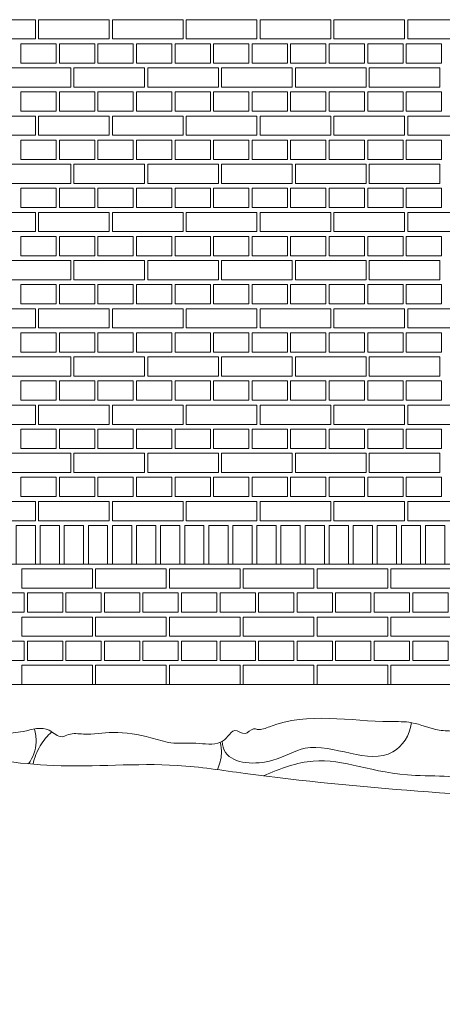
# Model space of a CAD drawing. Header units: millimetres. Extents: x -37887 to 94344, y -69777 to 116976.
# Tile 183 of 205: x 32413 to 33729, y 107254 to 110320. Entities that reach past the tile are written whole.
import ezdxf

# ---------------------------------------------------------------- set-up
doc = ezdxf.new("R2010")
doc.units = ezdxf.units.MM
doc.layers.add('02_odbudowa', color=7, linetype='Continuous', lineweight=30)
doc.layers.add('inwentarka dominiki', color=1, linetype='Continuous', lineweight=13)

# ---------------------------------------------------------------- blocks, each defined once
blk = doc.blocks.new('A$C548F19F9')
at = {"layer": 'inwentarka dominiki'}
for p, q in [((31160.2, 1471.6), (36748.3, 1471.6)), ((31076.1, 1096.6), (36832.4, 1096.6))]:
    blk.add_line(p, q, dxfattribs=at)
for points in [[(33534.3, 3166.6), (33534.3, 3106.6), (33314.3, 3106.6), (33314.3, 3166.6), (33534.3, 3166.6)], [(33764.3, 3166.6), (33764.3, 3106.6), (33544.3, 3106.6), (33544.3, 3166.6), (33764.3, 3166.6)], [(33994.3, 3166.6), (33994.3, 3106.6), (33774.3, 3106.6), (33774.3, 3166.6), (33994.3, 3166.6)], [(34224.3, 3166.6), (34224.3, 3106.6), (34004.3, 3106.6), (34004.3, 3166.6), (34224.3, 3166.6)], [(34454.3, 3166.6), (34454.3, 3106.6), (34234.3, 3106.6), (34234.3, 3166.6), (34454.3, 3166.6)], [(34684.3, 3166.6), (34684.3, 3106.6), (34464.3, 3106.6), (34464.3, 3166.6), (34684.3, 3166.6)], [(34914.3, 3166.6), (34914.3, 3106.6), (34694.3, 3106.6), (34694.3, 3166.6), (34914.3, 3166.6)], [(33599.3, 3091.6), (33599.3, 3031.6), (33489.3, 3031.6), (33489.3, 3091.6), (33599.3, 3091.6)], [(33719.3, 3091.6), (33719.3, 3031.6), (33609.3, 3031.6), (33609.3, 3091.6), (33719.3, 3091.6)], [(33839.3, 3091.6), (33839.3, 3031.6), (33729.3, 3031.6), (33729.3, 3091.6), (33839.3, 3091.6)], [(33959.3, 3091.6), (33959.3, 3031.6), (33849.3, 3031.6), (33849.3, 3091.6), (33959.3, 3091.6)], [(34079.3, 3091.6), (34079.3, 3031.6), (33969.3, 3031.6), (33969.3, 3091.6), (34079.3, 3091.6)], [(34199.3, 3091.6), (34199.3, 3031.6), (34089.3, 3031.6), (34089.3, 3091.6), (34199.3, 3091.6)], [(34319.3, 3091.6), (34319.3, 3031.6), (34209.3, 3031.6), (34209.3, 3091.6), (34319.3, 3091.6)], [(34439.3, 3091.6), (34439.3, 3031.6), (34329.3, 3031.6), (34329.3, 3091.6), (34439.3, 3091.6)], [(34559.3, 3091.6), (34559.3, 3031.6), (34449.3, 3031.6), (34449.3, 3091.6), (34559.3, 3091.6)], [(34679.3, 3091.6), (34679.3, 3031.6), (34569.3, 3031.6), (34569.3, 3091.6), (34679.3, 3091.6)], [(34799.3, 3091.6), (34799.3, 3031.6), (34689.3, 3031.6), (34689.3, 3091.6), (34799.3, 3091.6)], [(33644.3, 3016.6), (33644.3, 2956.6), (33424.3, 2956.6), (33424.3, 3016.6), (33644.3, 3016.6)], [(33874.3, 3016.6), (33874.3, 2956.6), (33654.3, 2956.6), (33654.3, 3016.6), (33874.3, 3016.6)], [(34104.3, 3016.6), (34104.3, 2956.6), (33884.3, 2956.6), (33884.3, 3016.6), (34104.3, 3016.6)], [(34334.3, 3016.6), (34334.3, 2956.6), (34114.3, 2956.6), (34114.3, 3016.6), (34334.3, 3016.6)], [(34564.3, 3016.6), (34564.3, 2956.6), (34344.3, 2956.6), (34344.3, 3016.6), (34564.3, 3016.6)], [(34794.3, 3016.6), (34794.3, 2956.6), (34574.3, 2956.6), (34574.3, 3016.6), (34794.3, 3016.6)], [(33599.3, 2941.6), (33599.3, 2881.6), (33489.3, 2881.6), (33489.3, 2941.6), (33599.3, 2941.6)], [(33719.3, 2941.6), (33719.3, 2881.6), (33609.3, 2881.6), (33609.3, 2941.6), (33719.3, 2941.6)], [(33839.3, 2941.6), (33839.3, 2881.6), (33729.3, 2881.6), (33729.3, 2941.6), (33839.3, 2941.6)], [(33959.3, 2941.6), (33959.3, 2881.6), (33849.3, 2881.6), (33849.3, 2941.6), (33959.3, 2941.6)], [(34079.3, 2941.6), (34079.3, 2881.6), (33969.3, 2881.6), (33969.3, 2941.6), (34079.3, 2941.6)], [(34199.3, 2941.6), (34199.3, 2881.6), (34089.3, 2881.6), (34089.3, 2941.6), (34199.3, 2941.6)], [(34319.3, 2941.6), (34319.3, 2881.6), (34209.3, 2881.6), (34209.3, 2941.6), (34319.3, 2941.6)], [(34439.3, 2941.6), (34439.3, 2881.6), (34329.3, 2881.6), (34329.3, 2941.6), (34439.3, 2941.6)], [(34559.3, 2941.6), (34559.3, 2881.6), (34449.3, 2881.6), (34449.3, 2941.6), (34559.3, 2941.6)], [(34679.3, 2941.6), (34679.3, 2881.6), (34569.3, 2881.6), (34569.3, 2941.6), (34679.3, 2941.6)], [(34799.3, 2941.6), (34799.3, 2881.6), (34689.3, 2881.6), (34689.3, 2941.6), (34799.3, 2941.6)], [(33534.3, 2866.6), (33534.3, 2806.6), (33314.3, 2806.6), (33314.3, 2866.6), (33534.3, 2866.6)], [(33764.3, 2866.6), (33764.3, 2806.6), (33544.3, 2806.6), (33544.3, 2866.6), (33764.3, 2866.6)], [(33994.3, 2866.6), (33994.3, 2806.6), (33774.3, 2806.6), (33774.3, 2866.6), (33994.3, 2866.6)], [(34224.3, 2866.6), (34224.3, 2806.6), (34004.3, 2806.6), (34004.3, 2866.6), (34224.3, 2866.6)], [(34454.3, 2866.6), (34454.3, 2806.6), (34234.3, 2806.6), (34234.3, 2866.6), (34454.3, 2866.6)], [(34684.3, 2866.6), (34684.3, 2806.6), (34464.3, 2806.6), (34464.3, 2866.6), (34684.3, 2866.6)], [(34914.3, 2866.6), (34914.3, 2806.6), (34694.3, 2806.6), (34694.3, 2866.6), (34914.3, 2866.6)], [(33599.3, 2791.6), (33599.3, 2731.6), (33489.3, 2731.6), (33489.3, 2791.6), (33599.3, 2791.6)], [(33719.3, 2791.6), (33719.3, 2731.6), (33609.3, 2731.6), (33609.3, 2791.6), (33719.3, 2791.6)], [(33839.3, 2791.6), (33839.3, 2731.6), (33729.3, 2731.6), (33729.3, 2791.6), (33839.3, 2791.6)], [(33959.3, 2791.6), (33959.3, 2731.6), (33849.3, 2731.6), (33849.3, 2791.6), (33959.3, 2791.6)], [(34079.3, 2791.6), (34079.3, 2731.6), (33969.3, 2731.6), (33969.3, 2791.6), (34079.3, 2791.6)], [(34199.3, 2791.6), (34199.3, 2731.6), (34089.3, 2731.6), (34089.3, 2791.6), (34199.3, 2791.6)], [(34319.3, 2791.6), (34319.3, 2731.6), (34209.3, 2731.6), (34209.3, 2791.6), (34319.3, 2791.6)], [(34439.3, 2791.6), (34439.3, 2731.6), (34329.3, 2731.6), (34329.3, 2791.6), (34439.3, 2791.6)], [(34559.3, 2791.6), (34559.3, 2731.6), (34449.3, 2731.6), (34449.3, 2791.6), (34559.3, 2791.6)], [(34679.3, 2791.6), (34679.3, 2731.6), (34569.3, 2731.6), (34569.3, 2791.6), (34679.3, 2791.6)], [(34799.3, 2791.6), (34799.3, 2731.6), (34689.3, 2731.6), (34689.3, 2791.6), (34799.3, 2791.6)], [(33644.3, 2716.6), (33644.3, 2656.6), (33424.3, 2656.6), (33424.3, 2716.6), (33644.3, 2716.6)], [(33874.3, 2716.6), (33874.3, 2656.6), (33654.3, 2656.6), (33654.3, 2716.6), (33874.3, 2716.6)], [(34104.3, 2716.6), (34104.3, 2656.6), (33884.3, 2656.6), (33884.3, 2716.6), (34104.3, 2716.6)], [(34334.3, 2716.6), (34334.3, 2656.6), (34114.3, 2656.6), (34114.3, 2716.6), (34334.3, 2716.6)], [(34564.3, 2716.6), (34564.3, 2656.6), (34344.3, 2656.6), (34344.3, 2716.6), (34564.3, 2716.6)], [(34794.3, 2716.6), (34794.3, 2656.6), (34574.3, 2656.6), (34574.3, 2716.6), (34794.3, 2716.6)], [(33599.3, 2641.6), (33599.3, 2581.6), (33489.3, 2581.6), (33489.3, 2641.6), (33599.3, 2641.6)], [(33719.3, 2641.6), (33719.3, 2581.6), (33609.3, 2581.6), (33609.3, 2641.6), (33719.3, 2641.6)], [(33839.3, 2641.6), (33839.3, 2581.6), (33729.3, 2581.6), (33729.3, 2641.6), (33839.3, 2641.6)], [(33959.3, 2641.6), (33959.3, 2581.6), (33849.3, 2581.6), (33849.3, 2641.6), (33959.3, 2641.6)], [(34079.3, 2641.6), (34079.3, 2581.6), (33969.3, 2581.6), (33969.3, 2641.6), (34079.3, 2641.6)], [(34199.3, 2641.6), (34199.3, 2581.6), (34089.3, 2581.6), (34089.3, 2641.6), (34199.3, 2641.6)], [(34319.3, 2641.6), (34319.3, 2581.6), (34209.3, 2581.6), (34209.3, 2641.6), (34319.3, 2641.6)], [(34439.3, 2641.6), (34439.3, 2581.6), (34329.3, 2581.6), (34329.3, 2641.6), (34439.3, 2641.6)], [(34559.3, 2641.6), (34559.3, 2581.6), (34449.3, 2581.6), (34449.3, 2641.6), (34559.3, 2641.6)], [(34679.3, 2641.6), (34679.3, 2581.6), (34569.3, 2581.6), (34569.3, 2641.6), (34679.3, 2641.6)], [(34799.3, 2641.6), (34799.3, 2581.6), (34689.3, 2581.6), (34689.3, 2641.6), (34799.3, 2641.6)], [(33534.3, 2566.6), (33534.3, 2506.6), (33314.3, 2506.6), (33314.3, 2566.6), (33534.3, 2566.6)], [(33764.3, 2566.6), (33764.3, 2506.6), (33544.3, 2506.6), (33544.3, 2566.6), (33764.3, 2566.6)], [(33994.3, 2566.6), (33994.3, 2506.6), (33774.3, 2506.6), (33774.3, 2566.6), (33994.3, 2566.6)], [(34224.3, 2566.6), (34224.3, 2506.6), (34004.3, 2506.6), (34004.3, 2566.6), (34224.3, 2566.6)], [(34454.3, 2566.6), (34454.3, 2506.6), (34234.3, 2506.6), (34234.3, 2566.6), (34454.3, 2566.6)], [(34684.3, 2566.6), (34684.3, 2506.6), (34464.3, 2506.6), (34464.3, 2566.6), (34684.3, 2566.6)], [(34914.3, 2566.6), (34914.3, 2506.6), (34694.3, 2506.6), (34694.3, 2566.6), (34914.3, 2566.6)], [(33599.3, 2491.6), (33599.3, 2431.6), (33489.3, 2431.6), (33489.3, 2491.6), (33599.3, 2491.6)], [(33719.3, 2491.6), (33719.3, 2431.6), (33609.3, 2431.6), (33609.3, 2491.6), (33719.3, 2491.6)], [(33839.3, 2491.6), (33839.3, 2431.6), (33729.3, 2431.6), (33729.3, 2491.6), (33839.3, 2491.6)], [(33959.3, 2491.6), (33959.3, 2431.6), (33849.3, 2431.6), (33849.3, 2491.6), (33959.3, 2491.6)], [(34079.3, 2491.6), (34079.3, 2431.6), (33969.3, 2431.6), (33969.3, 2491.6), (34079.3, 2491.6)], [(34199.3, 2491.6), (34199.3, 2431.6), (34089.3, 2431.6), (34089.3, 2491.6), (34199.3, 2491.6)], [(34319.3, 2491.6), (34319.3, 2431.6), (34209.3, 2431.6), (34209.3, 2491.6), (34319.3, 2491.6)], [(34439.3, 2491.6), (34439.3, 2431.6), (34329.3, 2431.6), (34329.3, 2491.6), (34439.3, 2491.6)], [(34559.3, 2491.6), (34559.3, 2431.6), (34449.3, 2431.6), (34449.3, 2491.6), (34559.3, 2491.6)], [(34679.3, 2491.6), (34679.3, 2431.6), (34569.3, 2431.6), (34569.3, 2491.6), (34679.3, 2491.6)], [(34799.3, 2491.6), (34799.3, 2431.6), (34689.3, 2431.6), (34689.3, 2491.6), (34799.3, 2491.6)], [(33644.3, 2416.6), (33644.3, 2356.6), (33424.3, 2356.6), (33424.3, 2416.6), (33644.3, 2416.6)], [(33874.3, 2416.6), (33874.3, 2356.6), (33654.3, 2356.6), (33654.3, 2416.6), (33874.3, 2416.6)], [(34104.3, 2416.6), (34104.3, 2356.6), (33884.3, 2356.6), (33884.3, 2416.6), (34104.3, 2416.6)], [(34334.3, 2416.6), (34334.3, 2356.6), (34114.3, 2356.6), (34114.3, 2416.6), (34334.3, 2416.6)], [(34564.3, 2416.6), (34564.3, 2356.6), (34344.3, 2356.6), (34344.3, 2416.6), (34564.3, 2416.6)], [(34794.3, 2416.6), (34794.3, 2356.6), (34574.3, 2356.6), (34574.3, 2416.6), (34794.3, 2416.6)], [(33599.3, 2341.6), (33599.3, 2281.6), (33489.3, 2281.6), (33489.3, 2341.6), (33599.3, 2341.6)], [(33719.3, 2341.6), (33719.3, 2281.6), (33609.3, 2281.6), (33609.3, 2341.6), (33719.3, 2341.6)], [(33839.3, 2341.6), (33839.3, 2281.6), (33729.3, 2281.6), (33729.3, 2341.6), (33839.3, 2341.6)], [(33959.3, 2341.6), (33959.3, 2281.6), (33849.3, 2281.6), (33849.3, 2341.6), (33959.3, 2341.6)], [(34079.3, 2341.6), (34079.3, 2281.6), (33969.3, 2281.6), (33969.3, 2341.6), (34079.3, 2341.6)], [(34199.3, 2341.6), (34199.3, 2281.6), (34089.3, 2281.6), (34089.3, 2341.6), (34199.3, 2341.6)], [(34319.3, 2341.6), (34319.3, 2281.6), (34209.3, 2281.6), (34209.3, 2341.6), (34319.3, 2341.6)], [(34439.3, 2341.6), (34439.3, 2281.6), (34329.3, 2281.6), (34329.3, 2341.6), (34439.3, 2341.6)], [(34559.3, 2341.6), (34559.3, 2281.6), (34449.3, 2281.6), (34449.3, 2341.6), (34559.3, 2341.6)], [(34679.3, 2341.6), (34679.3, 2281.6), (34569.3, 2281.6), (34569.3, 2341.6), (34679.3, 2341.6)], [(34799.3, 2341.6), (34799.3, 2281.6), (34689.3, 2281.6), (34689.3, 2341.6), (34799.3, 2341.6)], [(33534.3, 2266.6), (33534.3, 2206.6), (33314.3, 2206.6), (33314.3, 2266.6), (33534.3, 2266.6)], [(33764.3, 2266.6), (33764.3, 2206.6), (33544.3, 2206.6), (33544.3, 2266.6), (33764.3, 2266.6)], [(33994.3, 2266.6), (33994.3, 2206.6), (33774.3, 2206.6), (33774.3, 2266.6), (33994.3, 2266.6)], [(34224.3, 2266.6), (34224.3, 2206.6), (34004.3, 2206.6), (34004.3, 2266.6), (34224.3, 2266.6)], [(34454.3, 2266.6), (34454.3, 2206.6), (34234.3, 2206.6), (34234.3, 2266.6), (34454.3, 2266.6)], [(34684.3, 2266.6), (34684.3, 2206.6), (34464.3, 2206.6), (34464.3, 2266.6), (34684.3, 2266.6)], [(34914.3, 2266.6), (34914.3, 2206.6), (34694.3, 2206.6), (34694.3, 2266.6), (34914.3, 2266.6)], [(33599.3, 2191.6), (33599.3, 2131.6), (33489.3, 2131.6), (33489.3, 2191.6), (33599.3, 2191.6)], [(33719.3, 2191.6), (33719.3, 2131.6), (33609.3, 2131.6), (33609.3, 2191.6), (33719.3, 2191.6)], [(33839.3, 2191.6), (33839.3, 2131.6), (33729.3, 2131.6), (33729.3, 2191.6), (33839.3, 2191.6)], [(33959.3, 2191.6), (33959.3, 2131.6), (33849.3, 2131.6), (33849.3, 2191.6), (33959.3, 2191.6)], [(34079.3, 2191.6), (34079.3, 2131.6), (33969.3, 2131.6), (33969.3, 2191.6), (34079.3, 2191.6)], [(34199.3, 2191.6), (34199.3, 2131.6), (34089.3, 2131.6), (34089.3, 2191.6), (34199.3, 2191.6)], [(34319.3, 2191.6), (34319.3, 2131.6), (34209.3, 2131.6), (34209.3, 2191.6), (34319.3, 2191.6)], [(34439.3, 2191.6), (34439.3, 2131.6), (34329.3, 2131.6), (34329.3, 2191.6), (34439.3, 2191.6)], [(34559.3, 2191.6), (34559.3, 2131.6), (34449.3, 2131.6), (34449.3, 2191.6), (34559.3, 2191.6)], [(34679.3, 2191.6), (34679.3, 2131.6), (34569.3, 2131.6), (34569.3, 2191.6), (34679.3, 2191.6)], [(34799.3, 2191.6), (34799.3, 2131.6), (34689.3, 2131.6), (34689.3, 2191.6), (34799.3, 2191.6)], [(33644.3, 2116.6), (33644.3, 2056.6), (33424.3, 2056.6), (33424.3, 2116.6), (33644.3, 2116.6)], [(33874.3, 2116.6), (33874.3, 2056.6), (33654.3, 2056.6), (33654.3, 2116.6), (33874.3, 2116.6)], [(34104.3, 2116.6), (34104.3, 2056.6), (33884.3, 2056.6), (33884.3, 2116.6), (34104.3, 2116.6)], [(34334.3, 2116.6), (34334.3, 2056.6), (34114.3, 2056.6), (34114.3, 2116.6), (34334.3, 2116.6)], [(34564.3, 2116.6), (34564.3, 2056.6), (34344.3, 2056.6), (34344.3, 2116.6), (34564.3, 2116.6)], [(34794.3, 2116.6), (34794.3, 2056.6), (34574.3, 2056.6), (34574.3, 2116.6), (34794.3, 2116.6)], [(33599.3, 2041.6), (33599.3, 1981.6), (33489.3, 1981.6), (33489.3, 2041.6), (33599.3, 2041.6)], [(33719.3, 2041.6), (33719.3, 1981.6), (33609.3, 1981.6), (33609.3, 2041.6), (33719.3, 2041.6)], [(33839.3, 2041.6), (33839.3, 1981.6), (33729.3, 1981.6), (33729.3, 2041.6), (33839.3, 2041.6)], [(33959.3, 2041.6), (33959.3, 1981.6), (33849.3, 1981.6), (33849.3, 2041.6), (33959.3, 2041.6)], [(34079.3, 2041.6), (34079.3, 1981.6), (33969.3, 1981.6), (33969.3, 2041.6), (34079.3, 2041.6)], [(34199.3, 2041.6), (34199.3, 1981.6), (34089.3, 1981.6), (34089.3, 2041.6), (34199.3, 2041.6)], [(34319.3, 2041.6), (34319.3, 1981.6), (34209.3, 1981.6), (34209.3, 2041.6), (34319.3, 2041.6)], [(34439.3, 2041.6), (34439.3, 1981.6), (34329.3, 1981.6), (34329.3, 2041.6), (34439.3, 2041.6)], [(34559.3, 2041.6), (34559.3, 1981.6), (34449.3, 1981.6), (34449.3, 2041.6), (34559.3, 2041.6)], [(34679.3, 2041.6), (34679.3, 1981.6), (34569.3, 1981.6), (34569.3, 2041.6), (34679.3, 2041.6)], [(34799.3, 2041.6), (34799.3, 1981.6), (34689.3, 1981.6), (34689.3, 2041.6), (34799.3, 2041.6)], [(33534.3, 1966.6), (33534.3, 1906.6), (33314.3, 1906.6), (33314.3, 1966.6), (33534.3, 1966.6)], [(33764.3, 1966.6), (33764.3, 1906.6), (33544.3, 1906.6), (33544.3, 1966.6), (33764.3, 1966.6)], [(33994.3, 1966.6), (33994.3, 1906.6), (33774.3, 1906.6), (33774.3, 1966.6), (33994.3, 1966.6)], [(34224.3, 1966.6), (34224.3, 1906.6), (34004.3, 1906.6), (34004.3, 1966.6), (34224.3, 1966.6)], [(34454.3, 1966.6), (34454.3, 1906.6), (34234.3, 1906.6), (34234.3, 1966.6), (34454.3, 1966.6)], [(34684.3, 1966.6), (34684.3, 1906.6), (34464.3, 1906.6), (34464.3, 1966.6), (34684.3, 1966.6)], [(34914.3, 1966.6), (34914.3, 1906.6), (34694.3, 1906.6), (34694.3, 1966.6), (34914.3, 1966.6)], [(33599.3, 1891.6), (33599.3, 1831.6), (33489.3, 1831.6), (33489.3, 1891.6), (33599.3, 1891.6)], [(33719.3, 1891.6), (33719.3, 1831.6), (33609.3, 1831.6), (33609.3, 1891.6), (33719.3, 1891.6)], [(33839.3, 1891.6), (33839.3, 1831.6), (33729.3, 1831.6), (33729.3, 1891.6), (33839.3, 1891.6)], [(33959.3, 1891.6), (33959.3, 1831.6), (33849.3, 1831.6), (33849.3, 1891.6), (33959.3, 1891.6)], [(34079.3, 1891.6), (34079.3, 1831.6), (33969.3, 1831.6), (33969.3, 1891.6), (34079.3, 1891.6)], [(34199.3, 1891.6), (34199.3, 1831.6), (34089.3, 1831.6), (34089.3, 1891.6), (34199.3, 1891.6)], [(34319.3, 1891.6), (34319.3, 1831.6), (34209.3, 1831.6), (34209.3, 1891.6), (34319.3, 1891.6)], [(34439.3, 1891.6), (34439.3, 1831.6), (34329.3, 1831.6), (34329.3, 1891.6), (34439.3, 1891.6)], [(34559.3, 1891.6), (34559.3, 1831.6), (34449.3, 1831.6), (34449.3, 1891.6), (34559.3, 1891.6)], [(34679.3, 1891.6), (34679.3, 1831.6), (34569.3, 1831.6), (34569.3, 1891.6), (34679.3, 1891.6)], [(34799.3, 1891.6), (34799.3, 1831.6), (34689.3, 1831.6), (34689.3, 1891.6), (34799.3, 1891.6)], [(33644.3, 1816.6), (33644.3, 1756.6), (33424.3, 1756.6), (33424.3, 1816.6), (33644.3, 1816.6)], [(33874.3, 1816.6), (33874.3, 1756.6), (33654.3, 1756.6), (33654.3, 1816.6), (33874.3, 1816.6)], [(34104.3, 1816.6), (34104.3, 1756.6), (33884.3, 1756.6), (33884.3, 1816.6), (34104.3, 1816.6)], [(34334.3, 1816.6), (34334.3, 1756.6), (34114.3, 1756.6), (34114.3, 1816.6), (34334.3, 1816.6)], [(34564.3, 1816.6), (34564.3, 1756.6), (34344.3, 1756.6), (34344.3, 1816.6), (34564.3, 1816.6)], [(34794.3, 1816.6), (34794.3, 1756.6), (34574.3, 1756.6), (34574.3, 1816.6), (34794.3, 1816.6)], [(33599.3, 1741.6), (33599.3, 1681.6), (33489.3, 1681.6), (33489.3, 1741.6), (33599.3, 1741.6)], [(33719.3, 1741.6), (33719.3, 1681.6), (33609.3, 1681.6), (33609.3, 1741.6), (33719.3, 1741.6)], [(33839.3, 1741.6), (33839.3, 1681.6), (33729.3, 1681.6), (33729.3, 1741.6), (33839.3, 1741.6)], [(33959.3, 1741.6), (33959.3, 1681.6), (33849.3, 1681.6), (33849.3, 1741.6), (33959.3, 1741.6)], [(34079.3, 1741.6), (34079.3, 1681.6), (33969.3, 1681.6), (33969.3, 1741.6), (34079.3, 1741.6)], [(34199.3, 1741.6), (34199.3, 1681.6), (34089.3, 1681.6), (34089.3, 1741.6), (34199.3, 1741.6)], [(34319.3, 1741.6), (34319.3, 1681.6), (34209.3, 1681.6), (34209.3, 1741.6), (34319.3, 1741.6)], [(34439.3, 1741.6), (34439.3, 1681.6), (34329.3, 1681.6), (34329.3, 1741.6), (34439.3, 1741.6)], [(34559.3, 1741.6), (34559.3, 1681.6), (34449.3, 1681.6), (34449.3, 1741.6), (34559.3, 1741.6)], [(34679.3, 1741.6), (34679.3, 1681.6), (34569.3, 1681.6), (34569.3, 1741.6), (34679.3, 1741.6)], [(34799.3, 1741.6), (34799.3, 1681.6), (34689.3, 1681.6), (34689.3, 1741.6), (34799.3, 1741.6)], [(33534.3, 1666.6), (33534.3, 1606.6), (33314.3, 1606.6), (33314.3, 1666.6), (33534.3, 1666.6)], [(33764.3, 1666.6), (33764.3, 1606.6), (33544.3, 1606.6), (33544.3, 1666.6), (33764.3, 1666.6)], [(33994.3, 1666.6), (33994.3, 1606.6), (33774.3, 1606.6), (33774.3, 1666.6), (33994.3, 1666.6)], [(34224.3, 1666.6), (34224.3, 1606.6), (34004.3, 1606.6), (34004.3, 1666.6), (34224.3, 1666.6)], [(34454.3, 1666.6), (34454.3, 1606.6), (34234.3, 1606.6), (34234.3, 1666.6), (34454.3, 1666.6)], [(34684.3, 1666.6), (34684.3, 1606.6), (34464.3, 1606.6), (34464.3, 1666.6), (34684.3, 1666.6)], [(34914.3, 1666.6), (34914.3, 1606.6), (34694.3, 1606.6), (34694.3, 1666.6), (34914.3, 1666.6)], [(33474.3, 1471.6), (33474.3, 1591.6), (33534.3, 1591.6), (33534.3, 1471.6), (33474.3, 1471.6)], [(33549.3, 1471.6), (33549.3, 1591.6), (33609.3, 1591.6), (33609.3, 1471.6), (33549.3, 1471.6)], [(33624.3, 1471.6), (33624.3, 1591.6), (33684.3, 1591.6), (33684.3, 1471.6), (33624.3, 1471.6)], [(33699.3, 1471.6), (33699.3, 1591.6), (33759.3, 1591.6), (33759.3, 1471.6), (33699.3, 1471.6)], [(33774.3, 1471.6), (33774.3, 1591.6), (33834.3, 1591.6), (33834.3, 1471.6), (33774.3, 1471.6)], [(33849.3, 1471.6), (33849.3, 1591.6), (33909.3, 1591.6), (33909.3, 1471.6), (33849.3, 1471.6)], [(33924.3, 1471.6), (33924.3, 1591.6), (33984.3, 1591.6), (33984.3, 1471.6), (33924.3, 1471.6)], [(33999.3, 1471.6), (33999.3, 1591.6), (34059.3, 1591.6), (34059.3, 1471.6), (33999.3, 1471.6)], [(34074.3, 1471.6), (34074.3, 1591.6), (34134.3, 1591.6), (34134.3, 1471.6), (34074.3, 1471.6)], [(34149.3, 1471.6), (34149.3, 1591.6), (34209.3, 1591.6), (34209.3, 1471.6), (34149.3, 1471.6)], [(34224.3, 1471.6), (34224.3, 1591.6), (34284.3, 1591.6), (34284.3, 1471.6), (34224.3, 1471.6)], [(34299.3, 1471.6), (34299.3, 1591.6), (34359.3, 1591.6), (34359.3, 1471.6), (34299.3, 1471.6)], [(34374.3, 1471.6), (34374.3, 1591.6), (34434.3, 1591.6), (34434.3, 1471.6), (34374.3, 1471.6)], [(34449.3, 1471.6), (34449.3, 1591.6), (34509.3, 1591.6), (34509.3, 1471.6), (34449.3, 1471.6)], [(34524.3, 1471.6), (34524.3, 1591.6), (34584.3, 1591.6), (34584.3, 1471.6), (34524.3, 1471.6)], [(34599.3, 1471.6), (34599.3, 1591.6), (34659.3, 1591.6), (34659.3, 1471.6), (34599.3, 1471.6)], [(34674.3, 1471.6), (34674.3, 1591.6), (34734.3, 1591.6), (34734.3, 1471.6), (34674.3, 1471.6)], [(34749.3, 1471.6), (34749.3, 1591.6), (34809.3, 1591.6), (34809.3, 1471.6), (34749.3, 1471.6)], [(33711.8, 1456.6), (33711.8, 1396.6), (33491.8, 1396.6), (33491.8, 1456.6), (33711.8, 1456.6)], [(33941.8, 1456.6), (33941.8, 1396.6), (33721.8, 1396.6), (33721.8, 1456.6), (33941.8, 1456.6)], [(34171.8, 1456.6), (34171.8, 1396.6), (33951.8, 1396.6), (33951.8, 1456.6), (34171.8, 1456.6)], [(34401.8, 1456.6), (34401.8, 1396.6), (34181.8, 1396.6), (34181.8, 1456.6), (34401.8, 1456.6)], [(34631.8, 1456.6), (34631.8, 1396.6), (34411.8, 1396.6), (34411.8, 1456.6), (34631.8, 1456.6)], [(34861.8, 1456.6), (34861.8, 1396.6), (34641.8, 1396.6), (34641.8, 1456.6), (34861.8, 1456.6)], [(33499.5, 1381.6), (33499.5, 1321.6), (33389.5, 1321.6), (33389.5, 1381.6), (33499.5, 1381.6)], [(33619.5, 1381.6), (33619.5, 1321.6), (33509.5, 1321.6), (33509.5, 1381.6), (33619.5, 1381.6)], [(33739.5, 1381.6), (33739.5, 1321.6), (33629.5, 1321.6), (33629.5, 1381.6), (33739.5, 1381.6)], [(33859.5, 1381.6), (33859.5, 1321.6), (33749.5, 1321.6), (33749.5, 1381.6), (33859.5, 1381.6)], [(33979.5, 1381.6), (33979.5, 1321.6), (33869.5, 1321.6), (33869.5, 1381.6), (33979.5, 1381.6)], [(34099.5, 1381.6), (34099.5, 1321.6), (33989.5, 1321.6), (33989.5, 1381.6), (34099.5, 1381.6)], [(34219.5, 1381.6), (34219.5, 1321.6), (34109.5, 1321.6), (34109.5, 1381.6), (34219.5, 1381.6)], [(34339.5, 1381.6), (34339.5, 1321.6), (34229.5, 1321.6), (34229.5, 1381.6), (34339.5, 1381.6)], [(34459.5, 1381.6), (34459.5, 1321.6), (34349.5, 1321.6), (34349.5, 1381.6), (34459.5, 1381.6)], [(34579.5, 1381.6), (34579.5, 1321.6), (34469.5, 1321.6), (34469.5, 1381.6), (34579.5, 1381.6)], [(34699.5, 1381.6), (34699.5, 1321.6), (34589.5, 1321.6), (34589.5, 1381.6), (34699.5, 1381.6)], [(34819.5, 1381.6), (34819.5, 1321.6), (34709.5, 1321.6), (34709.5, 1381.6), (34819.5, 1381.6)], [(33711.8, 1306.6), (33711.8, 1246.6), (33491.8, 1246.6), (33491.8, 1306.6), (33711.8, 1306.6)], [(33941.8, 1306.6), (33941.8, 1246.6), (33721.8, 1246.6), (33721.8, 1306.6), (33941.8, 1306.6)], [(34171.8, 1306.6), (34171.8, 1246.6), (33951.8, 1246.6), (33951.8, 1306.6), (34171.8, 1306.6)], [(34401.8, 1306.6), (34401.8, 1246.6), (34181.8, 1246.6), (34181.8, 1306.6), (34401.8, 1306.6)], [(34631.8, 1306.6), (34631.8, 1246.6), (34411.8, 1246.6), (34411.8, 1306.6), (34631.8, 1306.6)], [(34861.8, 1306.6), (34861.8, 1246.6), (34641.8, 1246.6), (34641.8, 1306.6), (34861.8, 1306.6)], [(33499.5, 1231.6), (33499.5, 1171.6), (33389.5, 1171.6), (33389.5, 1231.6), (33499.5, 1231.6)], [(33619.5, 1231.6), (33619.5, 1171.6), (33509.5, 1171.6), (33509.5, 1231.6), (33619.5, 1231.6)], [(33739.5, 1231.6), (33739.5, 1171.6), (33629.5, 1171.6), (33629.5, 1231.6), (33739.5, 1231.6)], [(33859.5, 1231.6), (33859.5, 1171.6), (33749.5, 1171.6), (33749.5, 1231.6), (33859.5, 1231.6)], [(33979.5, 1231.6), (33979.5, 1171.6), (33869.5, 1171.6), (33869.5, 1231.6), (33979.5, 1231.6)], [(34099.5, 1231.6), (34099.5, 1171.6), (33989.5, 1171.6), (33989.5, 1231.6), (34099.5, 1231.6)], [(34219.5, 1231.6), (34219.5, 1171.6), (34109.5, 1171.6), (34109.5, 1231.6), (34219.5, 1231.6)], [(34339.5, 1231.6), (34339.5, 1171.6), (34229.5, 1171.6), (34229.5, 1231.6), (34339.5, 1231.6)], [(34459.5, 1231.6), (34459.5, 1171.6), (34349.5, 1171.6), (34349.5, 1231.6), (34459.5, 1231.6)], [(34579.5, 1231.6), (34579.5, 1171.6), (34469.5, 1171.6), (34469.5, 1231.6), (34579.5, 1231.6)], [(34699.5, 1231.6), (34699.5, 1171.6), (34589.5, 1171.6), (34589.5, 1231.6), (34699.5, 1231.6)], [(34819.5, 1231.6), (34819.5, 1171.6), (34709.5, 1171.6), (34709.5, 1231.6), (34819.5, 1231.6)], [(33711.8, 1156.6), (33711.8, 1096.6), (33491.8, 1096.6), (33491.8, 1156.6), (33711.8, 1156.6)], [(33941.8, 1156.6), (33941.8, 1096.6), (33721.8, 1096.6), (33721.8, 1156.6), (33941.8, 1156.6)], [(34171.8, 1156.6), (34171.8, 1096.6), (33951.8, 1096.6), (33951.8, 1156.6), (34171.8, 1156.6)], [(34401.8, 1156.6), (34401.8, 1096.6), (34181.8, 1096.6), (34181.8, 1156.6), (34401.8, 1156.6)], [(34631.8, 1156.6), (34631.8, 1096.6), (34411.8, 1096.6), (34411.8, 1156.6), (34631.8, 1156.6)], [(34861.8, 1156.6), (34861.8, 1096.6), (34641.8, 1096.6), (34641.8, 1156.6), (34861.8, 1156.6)]]:
    blk.add_lwpolyline(points, dxfattribs=at)
for points, knots in [([(36832.4, 609.8), (36819.1, 601.9), (36793, 586.5), (36747.5, 595.6), (36710.3, 601.1), (36664.1, 615.7), (36675.4, 677), (36595.1, 687.9), (36635.9, 758.6), (36581.6, 778.1), (36568.2, 815.7), (36519.7, 829.2), (36468.5, 808.2), (36413.8, 805.7), (36372.1, 817.7), (36336.5, 820.2), (36323.5, 864.8), (36273.9, 863.7), (36230, 851.7), (36172.9, 855.6), (36153.7, 815.6), (36120.8, 775.1), (36103.9, 832.9), (36050.1, 815.1), (36006.3, 831.8), (35968.1, 857.4), (35928.4, 887.9), (35922.6, 966.3), (35838.2, 955.5), (35802, 921.9), (35770.1, 896.2), (35766.5, 863.5), (35754, 823.9), (35708.9, 825.4), (35676.3, 832.2), (35660.1, 850), (35634.9, 846.2), (35608.5, 847.4), (35572.3, 849), (35552, 901.6), (35483.7, 893.1), (35439.9, 932.6), (35399.5, 954.4), (35359.4, 936.9), (35328.2, 957.9), (35279.2, 963.1), (35278.2, 919.5), (35240.7, 903.7), (35207.1, 943.9), (35184.7, 895.9), (35140, 880.2), (35109.6, 918.9), (35083.5, 950.6), (35038.8, 966.1), (34995.5, 959.4), (34948.8, 975.5), (34904.1, 944.8), (34848.3, 952.2), (34778.7, 951.6), (34714.4, 982.4), (34535.7, 976.7), (34371.6, 1014.7), (34234.8, 952.8), (34207.2, 962.3), (34188.1, 930.9), (34155.1, 964.3), (34134.1, 932.8), (34099.6, 904.8), (34032.4, 917.7), (33960.7, 909.5), (33876.7, 937.5), (33785.1, 953.6), (33699.8, 937.7), (33645.7, 946.7), (33609.9, 926.1), (33568.5, 972.4), (33501.7, 947.9), (33437.1, 944), (33378.1, 940.1), (33326.2, 958.2), (33277.5, 949.4), (33220.3, 971.7), (33143.2, 942.8), (33062.6, 957.7), (32991, 980.9), (32905.2, 971.7), (32803.6, 968.2), (32687.8, 979.2), (32587.9, 938.5), (32490.2, 935.2), (32409.4, 943.6), (32336.8, 953), (32263.8, 926.5), (32185.2, 955.7), (32115.3, 940.3), (32048, 957.9), (31992.4, 967.3), (31858.3, 951), (31689.6, 964.8), (31533.7, 923.3), (31468.6, 917.4), (31423.5, 914.2)], [0, 0, 0, 0, 44.93307, 87.839686, 131.402239, 164.508318, 214.421684, 269.68735, 327.238824, 365.775065, 411.256725, 437.270124, 505.705658, 573.187096, 595.13834, 638.852534, 663.949093, 717.51757, 755.928745, 810.845351, 864.533734, 888.982651, 930.907567, 968.787557, 1033.437121, 1066.743482, 1107.461358, 1180.80221, 1251.109717, 1298.430221, 1336.437666, 1365.235716, 1395.744732, 1449.095915, 1473.940504, 1497.158204, 1513.694107, 1545.732295, 1580.823156, 1608.917689, 1694.949928, 1740.431298, 1786.579885, 1821.726528, 1856.830675, 1898.285233, 1933.088599, 1959.852008, 1999.884591, 2040.886096, 2075.990243, 2125.397966, 2167.552352, 2201.096994, 2260.835747, 2297.623314, 2340.086475, 2409.753447, 2459.569392, 2548.787682, 2615.115661, 2991.608992, 3030.721123, 3042.471646, 3072.970264, 3106.078207, 3134.365079, 3163.940523, 3240.455302, 3318.577464, 3382.290043, 3501.794694, 3593.601864, 3640.300474, 3661.38112, 3706.095191, 3787.833657, 3849.861842, 3904.864522, 3962.40781, 4010.743553, 4048.345018, 4140.558927, 4241.240557, 4289.342952, 4364.664783, 4495.101237, 4597.07565, 4707.351271, 4811.212369, 4886.735507, 4952.01784, 5028.147797, 5109.236916, 5191.167906, 5235.427207, 5316.292659, 5358.218623, 5639.280451, 5818.242732, 5836.160646, 5836.160646, 5836.160646, 5836.160646]), ([(33513.2, 849.6), (33526.8, 868.4), (33540.4, 904.6), (33535.1, 944.8), (33531.6, 958.1)], [859.876996, 859.876996, 859.876996, 859.876996, 927.185536, 963.299502, 963.299502, 963.299502, 963.299502]), ([(34116.2, 919.7), (34117, 906.5), (34132.5, 849.2), (34271.4, 843.5), (34415.4, 942.4), (34617, 816.2), (34701.2, 938), (34705.4, 977.7)], [242.287334, 242.287334, 242.287334, 242.287334, 281.813646, 430.539842, 538.834625, 811.791626, 919.522026, 919.522026, 919.522026, 919.522026]), ([(33585.6, 949), (33572, 936.8), (33547.3, 908.5), (33531.1, 868.3), (33527, 848.5)], [100.242073, 100.242073, 100.242073, 100.242073, 155.033847, 210.096334, 210.096334, 210.096334, 210.096334]), ([(34101.1, 831.4), (34108.5, 846.5), (34116.1, 874.6), (34112.8, 905), (34110.1, 916.6)], [879.772597, 879.772597, 879.772597, 879.772597, 927.185536, 958.387639, 958.387639, 958.387639, 958.387639]), ([(34244.6, 812), (34297.6, 835.5), (34450.5, 889.8), (34629.9, 793.7), (34903.4, 819.5), (34897, 759.8), (34895, 752.1)], [90.33961, 90.33961, 90.33961, 90.33961, 256.590581, 579.020198, 762.047037, 786.819376, 786.819376, 786.819376, 786.819376])]:
    blk.add_open_spline(points, degree=3, knots=knots, dxfattribs=at)
blk.add_spline([(30890.5, 927), (31576.3, 914.1), (32218.3, 906.8), (32536.9, 875.2), (33261.8, 875.4), (33591.1, 844.4), (33976.3, 844.4), (34187.5, 819.5), (35265.4, 725.3), (36232.2, 564.9), (36561, 451.6), (37133.1, 332.6), (38614, 100.6)], degree=3, dxfattribs=at)

msp = doc.modelspace()

# ---------------------------------------------------------------- block references
at = {"layer": '02_odbudowa'}
msp.add_blockref('A$C548F19F9', (-1072.5, 107153.6), dxfattribs=at)

doc.saveas('drawing.dxf')
